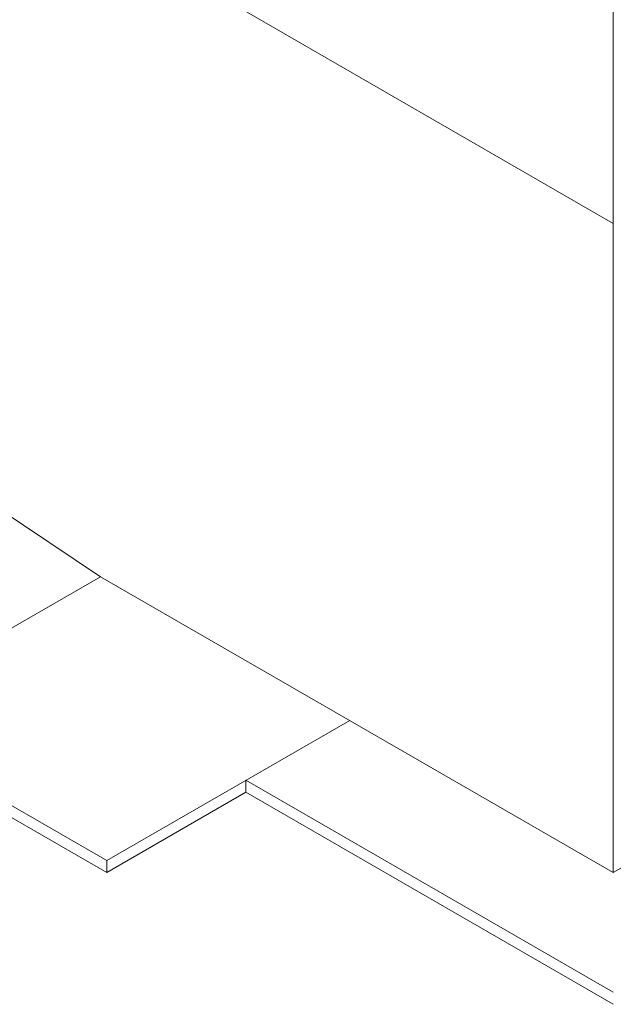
# Model space of a CAD drawing. Header units: metres. Extents: x -15.1 to 0.1, y 4.4 to 14.1.
# Tile 6 of 71: x -9.5 to -7.5, y 4.4 to 7.7. Entities that reach past the tile are written whole.
import ezdxf

# ---------------------------------------------------------------- set-up
doc = ezdxf.new("R2010")
doc.units = ezdxf.units.M
doc.layers.add('A-FLOR', color=7, linetype='Continuous', lineweight=5)
doc.layers.add('I-WALL', color=7, linetype='Continuous', lineweight=5)

msp = doc.modelspace()

# ---------------------------------------------------------------- linework, layer by layer
at = {"layer": 'A-FLOR'}
for p, q in [((-2.497, 7.6827), (-7.4751, 4.8086)), ((-9.2005, 4.8494), (-13.1391, 7.1234)), ((-9.5752, 6.0537), (-9.2217, 5.817)), ((-9.2217, 5.817), (-10.4026, 5.1352)), ((-7.4751, 4.8086), (-9.2217, 5.817)), ((-9.2005, 4.8494), (-8.3732, 5.3271)), ((-9.2005, 4.8086), (-10.049, 5.2985)), ((-8.7267, 5.123), (-7.4751, 4.4004)), ((-8.7267, 5.123), (-8.7267, 5.0821)), ((-8.7267, 5.0821), (-9.2005, 4.8086)), ((-7.4751, 4.3595), (-8.7267, 5.0821)), ((-9.2005, 4.8494), (-9.2005, 4.8086))]:
    msp.add_line(p, q, dxfattribs=at)
at = {"layer": 'I-WALL'}
for p, q in [((-7.4751, 7.0213), (-9.5752, 8.2338)), ((-7.4751, 4.8086), (-7.4751, 7.8378))]:
    msp.add_line(p, q, dxfattribs=at)

doc.saveas('drawing.dxf')
